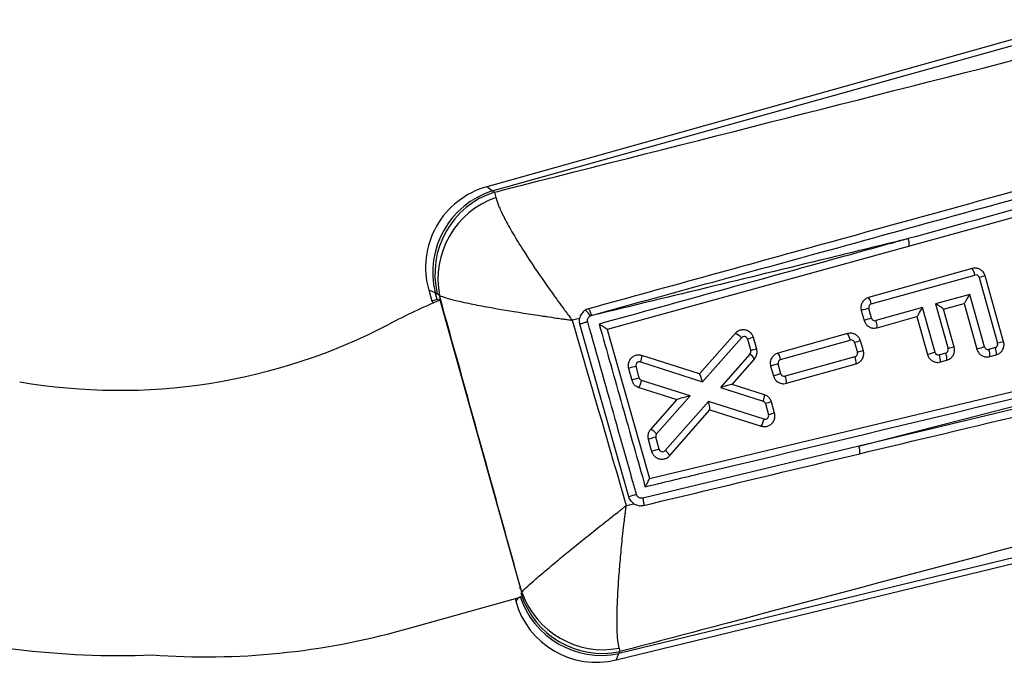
# Model space of a CAD drawing. Extents: x 23 to 201, y 6 to 141.
# Tile 2 of 23: x 63 to 77, y 21 to 30. Entities that reach past the tile are written whole.
import ezdxf

# ---------------------------------------------------------------- set-up
doc = ezdxf.new("R2010")
doc.units = 0
doc.header["$LTSCALE"] = 0.5
doc.layers.get('0').update_dxf_attribs({"linetype": 'CONTINUOUS'})

msp = doc.modelspace()

# ---------------------------------------------------------------- linework, layer by layer
at = {"color": 7, "linetype": 'CONTINUOUS'}
for p, q in [((78.04422, 29.80371), (69.58421, 27.43624)), ((69.6631, 27.37723), (78.06526, 29.72851)), ((79.02555, 27.54765), (71.29087, 25.4152)), ((69.69394, 27.35988), (69.6631, 27.37723)), ((69.69394, 27.35988), (69.71227, 27.28485)), ((76.46605, 26.27804), (74.998, 25.86722)), ((75.03624, 25.77538), (76.5043, 26.1862)), ((76.56592, 26.15153), (76.827, 25.21858)), ((76.912, 25.24106), (76.65092, 26.17402)), ((68.76164, 25.97439), (68.80551, 25.81764)), ((68.88079, 25.83836), (68.85302, 25.93759)), ((68.85302, 25.93759), (68.88386, 25.92024)), ((68.88079, 25.83836), (68.91815, 25.84864)), ((68.91457, 25.8949), (68.88386, 25.92024)), ((70.06469, 21.75155), (68.91815, 25.84864)), ((76.43181, 25.91162), (75.94803, 25.77624)), ((76.64037, 25.16635), (76.43181, 25.91162)), ((75.04061, 25.57423), (75.00157, 25.71376)), ((75.7614, 25.72401), (75.10224, 25.53955)), ((75.93898, 25.08945), (75.7614, 25.72401)), ((75.94803, 25.77624), (76.12561, 25.14168)), ((76.05998, 25.70243), (76.35117, 25.78391)), ((76.21061, 25.16416), (76.05998, 25.70243)), ((76.35117, 25.78391), (76.53278, 25.13494)), ((70.90121, 25.57094), (70.79637, 25.5459)), ((71.04855, 25.60617), (71.06717, 25.61397)), ((74.89397, 25.68235), (74.93301, 25.54282)), ((75.11789, 25.43879), (75.68075, 25.5963)), ((75.68075, 25.5963), (75.83138, 25.05804)), ((71.5985, 23.04444), (70.90458, 25.48963)), ((71.29087, 25.4152), (71.89048, 23.30233)), ((71.89048, 23.30233), (80.84096, 25.44343)), ((73.10805, 25.35872), (72.60049, 24.78402)), ((72.64353, 24.67336), (73.1943, 25.29699)), ((73.27993, 25.27736), (73.32599, 25.11278)), ((73.41099, 25.13526), (73.36493, 25.29985)), ((74.69921, 25.35583), (73.71266, 25.07975)), ((74.86004, 23.75875), (80.9404, 25.32791)), ((73.7509, 24.98791), (74.73746, 25.26399)), ((74.79908, 25.22931), (74.83813, 25.08978)), ((74.92313, 25.11227), (74.88408, 25.2518)), ((76.79232, 25.15695), (76.702, 25.13167)), ((72.60049, 24.78402), (71.78305, 25.04522)), ((73.31541, 25.06632), (72.89887, 24.5918)), ((73.06346, 24.63612), (73.37927, 24.99588)), ((74.80345, 25.02816), (73.8169, 24.75208)), ((76.09093, 25.08005), (76.0006, 25.05477)), ((76.71765, 25.03091), (76.80798, 25.05619)), ((71.59294, 24.86191), (71.63932, 24.69616)), ((71.74692, 24.72757), (71.70054, 24.89332)), ((71.76391, 24.95442), (72.64353, 24.67336)), ((73.60863, 24.89487), (73.64768, 24.75534)), ((73.75527, 24.78676), (73.71623, 24.92629)), ((73.83255, 24.65132), (74.8191, 24.9274)), ((76.01626, 24.95401), (76.10658, 24.97929)), ((72.60139, 24.78373), (72.60049, 24.78402)), ((71.73856, 24.59356), (72.28091, 24.42213)), ((72.46892, 24.47561), (71.78, 24.69337)), ((72.89887, 24.5918), (73.50237, 24.39895)), ((73.06343, 24.63613), (73.06346, 24.63612)), ((73.52151, 24.48974), (73.06346, 24.63612)), ((71.99219, 23.93583), (72.46892, 24.47561)), ((72.28091, 24.42213), (71.90594, 23.99757)), ((72.72569, 24.39445), (72.11511, 23.69872)), ((73.51665, 24.14436), (72.72569, 24.39445)), ((73.5353, 24.3648), (73.57988, 24.20551)), ((73.66488, 24.228), (73.6203, 24.38729)), ((72.17897, 23.62829), (72.74649, 24.27496)), ((72.74649, 24.27496), (73.47521, 24.04455)), ((72.02938, 23.71822), (71.98152, 23.88926)), ((74.86004, 23.75875), (71.7958, 23.02449)), ((71.87392, 23.85785), (71.92178, 23.68681)), ((82.96566, 23.61318), (71.45538, 20.82134)), ((71.41742, 20.73179), (82.98406, 23.53729)), ((71.56177, 22.91812), (71.6708, 22.94575)), ((70.06469, 21.75155), (70.04565, 21.74614)), ((70.0715, 21.66955), (70.08154, 21.69391)), ((68.4171, 21.16236), (70.07938, 21.62789)), ((69.98535, 21.60155), (69.99563, 21.56482)), ((71.45538, 20.82134), (71.47169, 20.84917)), ((71.45956, 20.89816), (71.47169, 20.84917))]:
    msp.add_line(p, q, dxfattribs=at)
at = {"color": 8, "linetype": 'CONTINUOUS'}
msp.add_line((70.0715, 21.66955), (70.06851, 21.66445), dxfattribs=at)
at = {"color": 8, "linetype": 'CONTINUOUS', "flags": 128}
for points in [[(69.6631, 27.37723), (69.60397, 27.42146), (69.58421, 27.43624), (69.58421, 27.43624)], [(68.76164, 25.97439), (68.78453, 25.96518), (68.85302, 25.93759)], [(70.03482, 21.61541), (70.01055, 21.58408), (69.99563, 21.56482), (69.99563, 21.56482)], [(71.41742, 20.73179), (71.42693, 20.75422), (71.45538, 20.82134)]]:
    msp.add_lwpolyline(points, dxfattribs=at)
at = {"color": 7, "linetype": 'CONTINUOUS', "flags": 128}
for points in [[(68.88079, 25.83836), (68.83902, 25.82686), (68.81389, 25.81995), (68.80551, 25.81764)], [(80.96802, 25.22788), (77.04991, 24.28531), (75.91113, 24.01147), (74.86004, 23.75875)]]:
    msp.add_lwpolyline(points, dxfattribs=at)
at = {"color": 7, "linetype": 'CONTINUOUS'}
for centre, radius, start, end in [((69.90385, 26.29403), 1.18609, 105.434572, 195.808467), ((70.02992, 26.22309), 1.21103, 107.631932, 193.635858), ((70.06076, 26.20574), 1.21103, 107.632009, 193.635661), ((70.11837, 26.12791), 1.22614, 109.341535, 190.954762), ((75.36363, 26.61981), 0.21121, 353.504503, 22.652045), ((76.29311, 26.15214), 0.21392, 9.16408, 36.055928), ((76.51777, 26.13805), 0.05, 15.633875, 105.633875), ((77.03403, 24.55397), 1.66473, 103.304873, 106.331418), ((72.82889, 16.6254), 10, 112.990746, 117.567157), ((74.82505, 25.74131), 0.21392, 9.164183, 36.055825), ((70.86146, 25.52408), 0.20431, 23.691797, 53.406066), ((75.59379, 23.48508), 2.30602, 104.881254, 107.6665), ((75.04972, 25.72723), 0.05, 105.633875, 195.633875), ((75.63284, 23.34555), 2.30602, 104.881254, 107.6665), ((75.08876, 25.5877), 0.05, 195.633875, 285.633875), ((64.37689, 32.81519), 8.26323, 260.150122, 297.567157), ((74.89774, 25.45619), 0.22084, 355.479928, 22.17691), ((73.00473, 25.12325), 0.25714, 42.503465, 66.308396), ((73.23178, 25.26389), 0.05, 15.633875, 138.549744), ((73.74804, 23.6798), 1.66473, 103.304873, 106.331418), ((74.52626, 25.22992), 0.21392, 9.164281, 36.055727), ((74.75093, 25.21584), 0.05, 15.633875, 105.633875), ((73.7941, 23.51522), 1.66473, 103.304873, 106.331418), ((75.26716, 23.63185), 1.66463, 103.304589, 106.331375), ((76.07746, 25.1282), 0.05, 285.633875, 15.633875), ((76.59372, 23.54412), 1.66473, 103.304873, 106.331418), ((77.23266, 22.93749), 2.30622, 104.881485, 107.666497), ((76.68852, 25.17982), 0.05, 195.633875, 285.633875), ((76.4975, 25.04832), 0.22084, 355.479989, 22.17681), ((76.77885, 25.2051), 0.05, 285.633875, 15.633875), ((76.58782, 25.07359), 0.22085, 355.481632, 22.177275), ((77.29521, 23.6206), 1.66516, 103.304924, 106.330747), ((71.53704, 25.04966), 0.24605, 337.227949, 358.965472), ((73.27784, 25.0993), 0.05, 318.72266, 15.633875), ((73.1857, 24.88456), 0.2233, 29.905211, 54.487103), ((73.53973, 24.95385), 0.2139, 9.162799, 36.057209), ((73.76438, 24.93976), 0.05, 105.633875, 195.633875), ((74.78998, 25.07631), 0.05, 285.633875, 15.633875), ((74.59895, 24.9448), 0.22084, 355.479989, 22.17681), ((75.30617, 23.49247), 1.66447, 103.304785, 106.3318), ((76.53126, 22.86054), 2.30626, 104.881112, 107.666108), ((75.98713, 25.10292), 0.05, 195.633875, 285.633875), ((75.7961, 24.97141), 0.22085, 355.481599, 22.177308), ((75.88642, 24.99669), 0.22085, 355.481632, 22.177275), ((72.29291, 22.66415), 2.30654, 104.881567, 107.666188), ((71.74869, 24.90679), 0.05, 72.279737, 195.633875), ((74.30834, 22.69797), 2.30565, 104.880852, 107.666597), ((72.33908, 22.49913), 2.30578, 104.881225, 107.666758), ((71.79507, 24.74105), 0.05, 195.633875, 252.458257), ((74.3477, 22.55739), 2.30673, 104.881798, 107.666185), ((73.80342, 24.80023), 0.05, 195.633875, 285.633875), ((73.61239, 24.66872), 0.22085, 355.481692, 22.177175), ((71.48686, 24.75657), 0.29988, 327.072594, 347.83434), ((73.27549, 24.49419), 0.24606, 337.227509, 358.963543), ((73.48715, 24.35132), 0.05, 15.633875, 72.278563), ((74.00335, 22.76749), 1.66447, 103.304785, 106.3318), ((72.34057, 24.63137), 0.54019, 318.71613, 318.817141), ((73.53173, 24.19204), 0.05, 252.454238, 15.633875), ((74.04803, 22.60781), 1.66487, 103.305078, 106.33136), ((73.22357, 24.20755), 0.29982, 327.066135, 347.832651), ((72.57409, 21.65936), 2.30729, 104.881732, 107.665488), ((71.80265, 23.76215), 0.25708, 42.499996, 66.31074), ((72.02967, 23.90273), 0.05, 138.548832, 195.633875), ((74.64564, 23.6804), 0.22827, 353.397098, 20.073913), ((72.62163, 21.48945), 2.30612, 104.88137, 107.666499), ((72.07753, 23.7317), 0.05, 195.633875, 318.729371), ((71.98545, 23.51697), 0.22325, 29.909804, 54.496138), ((72.49358, 20.20016), 2.98179, 105.281023, 107.468566), ((71.20949, 22.00674), 1.21064, 197.548801, 281.719006), ((71.22579, 22.03457), 1.21063, 197.548642, 281.719095), ((71.2346, 22.09966), 1.22237, 199.386055, 280.604721), ((71.13784, 21.88445), 1.18609, 195.451827, 283.802571), ((64.37689, 32.81519), 12.02122, 253.688503, 272.213948), ((65.60008, 31.22115), 10.44581, 265.834252, 285.645158)]:
    msp.add_arc(centre, radius, start, end, dxfattribs=at)
for centre, major_axis, ratio, start_param, end_param in [((76.42052, 25.90716), (0.06925, 0.12307), 0.0543519, 3.19589112, 4.7792074), ((73.7611, 27.1812), (4.95562, 1.36345), 0.06992814, 3.14189853, 3.23005242), ((75.7501, 25.71955), (0.06925, 0.12307), 0.0543519, 3.19589112, 4.7792074), ((75.93673, 25.77178), (0.12297, -0.0692), 0.06691804, 0.06681842, 1.51649786), ((72.63223, 24.6689), (-0.03167, 0.11487), 0.10135998, 4.72328358, 6.21711759), ((72.88757, 24.58734), (0.17587, 0.04878), 0.00702908, 0.01073212, 1.50456421), ((72.45762, 24.47114), (0.1767, 0.04902), 0.00699241, 1.50487659, 3.13084431), ((72.7144, 24.38998), (-0.03203, 0.11478), 0.10139003, 3.20768634, 4.72297)]:
    msp.add_ellipse(centre, major_axis=major_axis, ratio=ratio, start_param=start_param, end_param=end_param, dxfattribs=at)
for points, knots in [([(69.69394, 27.35988), (69.81849, 27.39145), (72.62882, 28.10382), (75.44074, 28.81988), (78.12803, 29.5042)], [0, 0, 0, 0, 0.04431822, 1, 1, 1, 1]), ([(78.35497, 27.72717), (77.06137, 27.37053), (74.61786, 26.69685), (72.17598, 26.02363), (71.02684, 25.70681)], [0, 0, 0, 0, 0.52940456, 1, 1, 1, 1]), ([(71.06717, 25.61397), (72.14662, 25.91046), (74.58353, 26.57978), (77.02203, 27.24962), (78.38037, 27.62275)], [0, 0, 0, 0, 0.44296109, 1, 1, 1, 1]), ([(78.41487, 27.48576), (78.35019, 27.46799), (78.02679, 27.37916), (77.07461, 27.11759), (76.18724, 26.87385), (75.55855, 26.70115)], [0, 0, 0, 0, 0.06792542, 0.33962623, 1, 1, 1, 1]), ([(69.71227, 27.28485), (69.72377, 27.24782), (69.74678, 27.17375), (69.82415, 27.00972), (69.93648, 26.8046), (70.1148, 26.51092), (70.32291, 26.19792), (70.4969, 25.952), (70.59314, 25.81899), (70.65049, 25.74071), (70.70744, 25.66405), (70.74211, 25.61776), (70.76327, 25.58966), (70.77618, 25.57256), (70.78406, 25.56214), (70.78875, 25.55595), (70.79122, 25.55269), (70.79353, 25.54964), (70.79505, 25.54763), (70.79637, 25.5459)], [0, 0, 0, 0, 0.119091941, 0.238217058, 0.375268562, 0.512377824, 0.729002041, 0.839386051, 0.861695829, 0.91631257, 0.949128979, 0.96902546, 0.981128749, 0.988500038, 0.992991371, 0.995728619, 0.997181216, 0.997572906, 1, 1, 1, 1]), ([(75.55855, 26.70115), (75.21462, 26.61678), (73.71183, 26.24811), (72.20812, 25.88567), (71.04855, 25.60617)], [0, 0, 0, 0, 0.22885675, 1, 1, 1, 1]), ([(75.55855, 26.70115), (75.49391, 26.6833), (75.17072, 26.59405), (73.7104, 26.19073), (72.31508, 25.80513), (71.17824, 25.49097)], [0, 0, 0, 0, 0.04426214, 0.2213105, 1, 1, 1, 1]), ([(76.65092, 26.17402), (76.64485, 26.18967), (76.63271, 26.22098), (76.59618, 26.25714), (76.55097, 26.27968), (76.5053, 26.28616), (76.4775, 26.28041), (76.46605, 26.27804)], [0, 0, 0, 0, 0.212168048, 0.424339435, 0.636622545, 0.850207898, 1, 1, 1, 1]), ([(70.08154, 21.69391), (69.88641, 22.39559), (69.49702, 23.79584), (69.10843, 25.19625), (68.91457, 25.8949)], [0, 0, 0, 0, 0.5011133, 1, 1, 1, 1]), ([(68.91457, 25.8949), (68.94147, 25.8846), (68.99528, 25.86401), (69.14449, 25.82493), (69.34879, 25.77991), (69.66092, 25.71983), (70.01405, 25.66028), (70.30365, 25.61604), (70.46302, 25.5926), (70.55769, 25.57897), (70.65103, 25.56586), (70.70774, 25.558), (70.74231, 25.55326), (70.76339, 25.55038), (70.77626, 25.54863), (70.78392, 25.54759), (70.78797, 25.54704), (70.79175, 25.54653), (70.79423, 25.54619), (70.79637, 25.5459)], [0, 0, 0, 0, 0.11908992, 0.23821281, 0.37527309, 0.51239044, 0.72863378, 0.8390671, 0.86170682, 0.91627714, 0.94908431, 0.96898465, 0.98109614, 0.98847523, 0.99297307, 0.99571578, 0.99718152, 0.99757276, 1, 1, 1, 1]), ([(74.998, 25.86722), (74.98207, 25.86101), (74.95021, 25.84859), (74.91374, 25.81108), (74.89147, 25.76472), (74.88604, 25.71947), (74.89178, 25.6926), (74.89397, 25.68235)], [0, 0, 0, 0, 0.217263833, 0.43453641, 0.651505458, 0.866976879, 1, 1, 1, 1]), ([(71.02684, 25.70681), (71.00823, 25.69964), (70.97099, 25.68528), (70.92835, 25.64166), (70.90785, 25.60067), (70.90237, 25.57614), (70.90121, 25.57094)], [0, 0, 0, 0, 0.3063542, 0.61276558, 0.91800407, 1, 1, 1, 1]), ([(71.02707, 25.70688), (71.02888, 25.70621), (71.0325, 25.70488), (71.04133, 25.68877), (71.05344, 25.65966), (71.06206, 25.63096), (71.06717, 25.61397)], [0, 0, 0, 0, 0.21703298, 0.43406854, 0.66509242, 1, 1, 1, 1]), ([(70.79637, 25.5459), (70.9229, 25.11297), (71.17884, 24.23729), (71.43318, 23.36112), (71.56177, 22.91812)], [0, 0, 0, 0, 0.4943894, 1, 1, 1, 1]), ([(70.90458, 25.48963), (70.90085, 25.50913), (70.89566, 25.5363), (70.89999, 25.56332), (70.90121, 25.57094)], [0, 0, 0, 0, 0.71773105, 1, 1, 1, 1]), ([(71.01534, 25.52202), (71.01396, 25.52911), (71.01097, 25.5445), (71.01586, 25.5685), (71.02824, 25.59107), (71.04178, 25.60114), (71.04855, 25.60617)], [0, 0, 0, 0, 0.22127229, 0.48003573, 0.74007148, 1, 1, 1, 1]), ([(71.01534, 25.52202), (71.00819, 25.52001), (70.9965, 25.51674), (70.97411, 25.51038), (70.94918, 25.50322), (70.92447, 25.49596), (70.90775, 25.49079), (70.90564, 25.49002), (70.90458, 25.48963)], [0, 0, 0, 0, 0.12880705, 0.21047243, 0.40786463, 0.60524936, 0.80262154, 1, 1, 1, 1]), ([(71.70772, 23.07653), (71.68928, 23.14163), (71.5971, 23.46715), (71.36627, 24.28231), (71.15395, 25.03237), (71.01534, 25.52202)], [0, 0, 0, 0, 0.07986536, 0.39932673, 1, 1, 1, 1]), ([(71.17824, 25.49097), (71.28735, 25.10555), (71.5049, 24.33704), (71.72253, 23.56852), (71.83102, 23.18542)], [0, 0, 0, 0, 0.50150216, 1, 1, 1, 1]), ([(71.17824, 25.49097), (71.17865, 25.49073), (71.18254, 25.48852), (71.20406, 25.47616), (71.23734, 25.45617), (71.2686, 25.4355), (71.28623, 25.42226), (71.28911, 25.4183), (71.29055, 25.41632)], [0, 0, 0, 0, 0.007995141, 0.075058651, 0.417965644, 0.671285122, 0.835047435, 1, 1, 1, 1]), ([(73.36493, 25.29985), (73.35885, 25.31552), (73.34669, 25.34686), (73.31016, 25.38297), (73.26484, 25.4057), (73.21409, 25.41216), (73.16403, 25.40141), (73.1287, 25.38032), (73.11252, 25.3634), (73.10805, 25.35872)], [0, 0, 0, 0, 0.15516034, 0.310314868, 0.465760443, 0.622319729, 0.780268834, 0.939277, 1, 1, 1, 1]), ([(74.93301, 25.54282), (74.93909, 25.52715), (74.95124, 25.49583), (74.98779, 25.45966), (75.03304, 25.43712), (75.0787, 25.43068), (75.10648, 25.43643), (75.11789, 25.43879)], [0, 0, 0, 0, 0.21221902, 0.42443312, 0.6369319, 0.85081802, 1, 1, 1, 1]), ([(71.83102, 23.18542), (72.08335, 23.24589), (75.11045, 23.97128), (78.13712, 24.69662), (80.9115, 25.36149)], [0, 0, 0, 0, 0.083358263, 1, 1, 1, 1]), ([(74.88408, 25.2518), (74.87801, 25.26747), (74.86585, 25.2988), (74.8293, 25.33496), (74.78404, 25.3575), (74.73838, 25.36394), (74.71061, 25.35819), (74.69921, 25.35583)], [0, 0, 0, 0, 0.212243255, 0.424482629, 0.636991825, 0.850880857, 1, 1, 1, 1]), ([(73.37927, 24.99588), (73.3891, 25.00965), (73.40876, 25.03719), (73.41962, 25.08733), (73.4138, 25.11967), (73.41099, 25.13526)], [0, 0, 0, 0, 0.34101126, 0.68210746, 1, 1, 1, 1]), ([(76.10658, 24.97929), (76.1225, 24.9855), (76.15434, 24.99791), (76.19081, 25.03539), (76.21309, 25.08172), (76.21854, 25.12698), (76.2128, 25.15388), (76.21061, 25.16416)], [0, 0, 0, 0, 0.21707524, 0.43415351, 0.65102017, 0.86657427, 1, 1, 1, 1]), ([(76.53278, 25.13494), (76.53885, 25.11927), (76.551, 25.08794), (76.58757, 25.05177), (76.63283, 25.02924), (76.67849, 25.0228), (76.70624, 25.02855), (76.71765, 25.03091)], [0, 0, 0, 0, 0.212331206, 0.424667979, 0.637174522, 0.850939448, 1, 1, 1, 1]), ([(76.80798, 25.05619), (76.8239, 25.0624), (76.85574, 25.07481), (76.8922, 25.11229), (76.91449, 25.15863), (76.91994, 25.20389), (76.9142, 25.23079), (76.912, 25.24106)], [0, 0, 0, 0, 0.21706324, 0.43413219, 0.6510391, 0.86667223, 1, 1, 1, 1]), ([(71.78305, 25.04522), (71.76636, 25.04878), (71.733, 25.05591), (71.68214, 25.04473), (71.63787, 25.01848), (71.60479, 24.97853), (71.58711, 24.93008), (71.58626, 24.88954), (71.59158, 24.86754), (71.59294, 24.86191)], [0, 0, 0, 0, 0.15775094, 0.3154746, 0.47387139, 0.63235328, 0.79000576, 0.94630573, 1, 1, 1, 1]), ([(71.80825, 22.92151), (73.11498, 23.23393), (76.17856, 23.96638), (79.24189, 24.69953), (80.99859, 25.11996)], [0, 0, 0, 0, 0.42653814, 1, 1, 1, 1]), ([(73.71266, 25.07975), (73.69674, 25.07354), (73.6649, 25.06114), (73.62843, 25.02365), (73.60616, 24.97733), (73.6007, 24.93208), (73.60643, 24.90518), (73.60863, 24.89487)], [0, 0, 0, 0, 0.21717309, 0.43435079, 0.65110418, 0.86630967, 1, 1, 1, 1]), ([(74.8191, 24.9274), (74.83502, 24.9336), (74.86686, 24.94601), (74.90332, 24.98349), (74.9256, 25.02982), (74.93106, 25.07507), (74.92532, 25.10197), (74.92313, 25.11227)], [0, 0, 0, 0, 0.21710957, 0.4342158, 0.6510204, 0.86642484, 1, 1, 1, 1]), ([(75.83138, 25.05804), (75.83746, 25.04237), (75.84962, 25.01104), (75.88618, 24.97487), (75.93144, 24.95233), (75.9771, 24.94591), (76.00486, 24.95165), (76.01626, 24.95401)], [0, 0, 0, 0, 0.212325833, 0.424649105, 0.637191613, 0.851036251, 1, 1, 1, 1]), ([(73.64768, 24.75534), (73.65376, 24.73967), (73.66592, 24.70832), (73.7025, 24.67216), (73.74779, 24.64962), (73.79344, 24.64321), (73.82119, 24.64896), (73.83255, 24.65132)], [0, 0, 0, 0, 0.21232135, 0.42463531, 0.63734682, 0.85148872, 1, 1, 1, 1]), ([(71.63932, 24.69616), (71.64543, 24.68054), (71.65764, 24.64929), (71.6935, 24.61273), (71.72371, 24.59988), (71.73856, 24.59356)], [0, 0, 0, 0, 0.33700027, 0.6739759, 1, 1, 1, 1]), ([(73.6203, 24.38729), (73.6142, 24.40291), (73.602, 24.43415), (73.56624, 24.4706), (73.5362, 24.48346), (73.52151, 24.48974)], [0, 0, 0, 0, 0.33814476, 0.67627042, 1, 1, 1, 1]), ([(73.47521, 24.04455), (73.49188, 24.04104), (73.52523, 24.03402), (73.57601, 24.04532), (73.62017, 24.07163), (73.65315, 24.1116), (73.67075, 24.16007), (73.67154, 24.20052), (73.66622, 24.22246), (73.66488, 24.228)], [0, 0, 0, 0, 0.15771536, 0.31539155, 0.47373042, 0.63227842, 0.79023029, 0.9470301, 1, 1, 1, 1]), ([(71.90594, 23.99757), (71.89608, 23.98385), (71.87636, 23.95642), (71.86527, 23.90616), (71.87109, 23.87365), (71.87392, 23.85785)], [0, 0, 0, 0, 0.3394329, 0.67895328, 1, 1, 1, 1]), ([(71.92178, 23.68681), (71.92787, 23.67112), (71.94006, 23.63973), (71.97666, 23.6036), (72.02209, 23.58088), (72.07294, 23.5745), (72.12304, 23.58538), (72.15835, 23.6066), (72.1745, 23.62359), (72.17897, 23.62829)], [0, 0, 0, 0, 0.15523191, 0.31044971, 0.46607091, 0.62275597, 0.78060503, 0.93921208, 1, 1, 1, 1]), ([(81.62835, 23.54769), (78.75142, 22.78267), (75.36655, 21.88257), (71.9799, 20.98401), (71.47169, 20.84917)], [0, 0, 0, 0, 0.84993807, 1, 1, 1, 1]), ([(71.83102, 23.18542), (71.83126, 23.18583), (71.83407, 23.19067), (71.84649, 23.21226), (71.86499, 23.24555), (71.88114, 23.277), (71.8897, 23.29579), (71.89032, 23.29978), (71.89063, 23.30178)], [0, 0, 0, 0, 0.00805306, 0.09458929, 0.42334467, 0.67004521, 0.83448345, 1, 1, 1, 1]), ([(71.6708, 22.94575), (71.66375, 22.95089), (71.64084, 22.96758), (71.61407, 23.00107), (71.60295, 23.03203), (71.5985, 23.04444)], [0, 0, 0, 0, 0.21041517, 0.68352838, 1, 1, 1, 1]), ([(71.7958, 23.02449), (71.79144, 23.02372), (71.77892, 23.02151), (71.75761, 23.02431), (71.73508, 23.03537), (71.71686, 23.05322), (71.71076, 23.06876), (71.70772, 23.07653)], [0, 0, 0, 0, 0.11847961, 0.33996304, 0.56024111, 0.78008032, 1, 1, 1, 1]), ([(70.08154, 21.69391), (70.10002, 21.71309), (70.137, 21.75144), (70.24595, 21.84997), (70.39761, 21.9808), (70.58361, 22.1362), (70.78496, 22.30105), (70.99297, 22.46876), (71.14151, 22.58745), (71.26224, 22.68276), (71.33365, 22.73933), (71.4226, 22.80922), (71.47669, 22.85162), (71.50973, 22.87747), (71.52994, 22.89327), (71.54231, 22.90293), (71.55011, 22.90902), (71.55441, 22.91237), (71.55807, 22.91523), (71.56007, 22.91679), (71.56177, 22.91812)], [0, 0, 0, 0, 0.11676096, 0.23355127, 0.3663999, 0.49929912, 0.61074689, 0.72221147, 0.83505821, 0.83526522, 0.90031241, 0.93928454, 0.96293439, 0.9773527, 0.9861578, 0.99153891, 0.9948275, 0.99718257, 0.99759782, 1, 1, 1, 1]), ([(71.45956, 20.89816), (71.45314, 20.93171), (71.44031, 20.99882), (71.43118, 21.16552), (71.431, 21.38402), (71.44072, 21.64122), (71.45799, 21.91239), (71.48066, 22.18721), (71.49972, 22.38055), (71.51638, 22.53607), (71.52652, 22.62793), (71.53989, 22.7415), (71.54825, 22.8103), (71.55345, 22.85224), (71.55666, 22.87785), (71.55864, 22.8935), (71.55989, 22.90338), (71.56058, 22.90881), (71.56117, 22.91344), (71.56149, 22.91597), (71.56177, 22.91812)], [0, 0, 0, 0, 0.11676203, 0.23355342, 0.36640148, 0.49930025, 0.61076588, 0.72224854, 0.83509206, 0.83526457, 0.90031818, 0.93929143, 0.96294055, 0.97735755, 0.98616151, 0.9915413, 0.99482942, 0.99718268, 0.99759774, 1, 1, 1, 1]), ([(71.6708, 22.94575), (71.6777, 22.94162), (71.70172, 22.92723), (71.74914, 22.91347), (71.78862, 22.91884), (71.80825, 22.92151)], [0, 0, 0, 0, 0.16861834, 0.58661235, 1, 1, 1, 1]), ([(71.7958, 23.02449), (71.79716, 23.01866), (71.79897, 23.01083), (71.8029, 22.9922), (71.80716, 22.96911), (71.81043, 22.94345), (71.81067, 22.92554), (71.80906, 22.92286), (71.80825, 22.92151)], [0, 0, 0, 0, 0.11174104, 0.15010098, 0.36267836, 0.57525485, 0.78760878, 1, 1, 1, 1])]:
    msp.add_open_spline(points, degree=3, knots=knots, dxfattribs=at)

doc.saveas('drawing.dxf')
